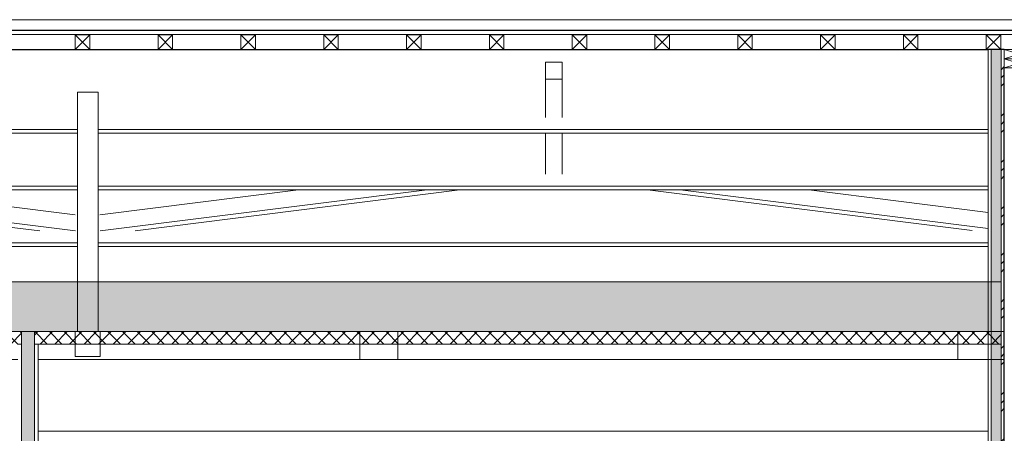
# Model space of a CAD drawing. Header units: millimetres. Extents: x -14541 to 215560, y -3285 to 6136.
# Tile 9 of 50: x 17014 to 21769, y 2860 to 4858. Entities that reach past the tile are written whole.
import ezdxf

# ---------------------------------------------------------------- set-up
doc = ezdxf.new("R2010")
doc.units = ezdxf.units.MM
for name, color, linetype, lineweight in [('A-CLNG', 13, 'Continuous', 13), ('A-CLNG-PATT', 13, 'Continuous', 13), ('A-DETL-GENF', 92, 'Continuous', 13), ('A-ROOF', 132, 'Continuous', 13), ('A-ROOF-FNSH', 132, 'Continuous', 13), ('A-WALL', 113, 'Continuous', 13), ('A-WALL-FNSH', 113, 'Continuous', 13), ('A-WALL-PATT', 111, 'Continuous', 13), ('S-BEAM', 12, 'Continuous', 13)]:
    doc.layers.add(name, color=color, linetype=linetype, lineweight=lineweight)

# ---------------------------------------------------------------- blocks, each defined once
blk = doc.blocks.new('Family - IfcBeam - PANNE-251724-COUPE AA_50')
at = {"layer": 'S-BEAM', "color": 10, "lineweight": 18}
for p, q in [((17292.4, 4327.6), (12800.6, 4327.6)), ((21691.2, 4327.6), (17392.4, 4327.6)), ((17292.4, 4310.1), (12800.6, 4310.1)), ((21691.2, 4310.1), (17392.4, 4310.1))]:
    blk.add_line(p, q, dxfattribs=at)
blk = doc.blocks.new('Family - IfcBeam - CVT-251972-COUPE AA_50')
at = {"layer": 'S-BEAM', "color": 10, "lineweight": 18}
for p, q in [((21693.4, 3351.5), (21544.1, 3351.5)), ((21544.1, 3351.5), (21544.1, 3306)), ((21769.1, 3351.5), (21693.4, 3351.5)), ((21769.1, 3261.9), (21769.1, 3351.5)), ((21544.1, 3306), (21544.1, 3216.5)), ((21769.1, 3216.5), (21769.1, 3261.9)), ((21544.1, 3216.5), (21619.8, 3216.5)), ((21544.1, 3216.5), (21544.1, 3216.5)), ((21619.8, 3216.5), (21769.1, 3216.5))]:
    blk.add_line(p, q, dxfattribs=at)
blk = doc.blocks.new('Family - IfcBeam - CVT-251994-COUPE AA_50')
at = {"layer": 'S-BEAM', "color": 10, "lineweight": 18}
for p, q in [((17362, 3351.5), (17282.4, 3351.5)), ((17282.4, 3351.5), (17282.4, 3311.1)), ((17402.4, 3351.5), (17362, 3351.5)), ((17402.4, 3271.9), (17402.4, 3351.5)), ((17282.4, 3311.1), (17282.4, 3231.5)), ((17402.4, 3231.5), (17402.4, 3271.9)), ((17282.4, 3231.5), (17322.8, 3231.5)), ((17282.4, 3231.5), (17282.4, 3231.5)), ((17322.8, 3231.5), (17402.4, 3231.5))]:
    blk.add_line(p, q, dxfattribs=at)
blk = doc.blocks.new('Family - IfcBeam - CVT-252086-COUPE AA_50')
at = {"layer": 'S-BEAM', "color": 10, "lineweight": 18}
blk.add_line((17291.6, 3216.5), (18655.9, 3216.5), dxfattribs=at)
blk = doc.blocks.new('Family - IfcBeam - ENTRETOISE-252178-COUPE AA_50')
at = {"layer": 'S-BEAM', "color": 10, "lineweight": 18}
for p, q in [((19587.3, 4652.7), (19553.3, 4652.7)), ((19553.3, 4652.7), (19553.3, 4605.7)), ((19633.3, 4652.7), (19587.3, 4652.7)), ((19633.3, 4617.6), (19633.3, 4652.7)), ((19633.3, 4570.4), (19633.3, 4617.6)), ((19553.3, 4605.7), (19553.3, 4570.4)), ((19553.3, 4570.4), (19598.8, 4570.4)), ((19553.3, 4570.4), (19553.3, 4385.9)), ((19598.8, 4570.4), (19633.3, 4570.4)), ((19633.3, 4570.4), (19633.3, 4385.9)), ((19553.3, 4310.1), (19553.3, 4112.1)), ((19633.3, 4310.1), (19633.3, 4112.1))]:
    blk.add_line(p, q, dxfattribs=at)
blk = doc.blocks.new('Family - IfcBeam - ENTRETOISE-252190-COUPE AA_50')
at = {"layer": 'S-BEAM', "color": 10, "lineweight": 18}
for p, q in [((20046.5, 4036.3), (21614.3, 3839.1)), ((20204, 4036.3), (21691.2, 3849.2)), ((20825.4, 4036.3), (21691.2, 3927.4))]:
    blk.add_line(p, q, dxfattribs=at)
blk = doc.blocks.new('Family - IfcBeam - ENTRETOISE-252230-COUPE AA_50')
at = {"layer": 'S-BEAM', "color": 10, "lineweight": 18}
for p, q in [((17400.6, 3915.5), (18360.8, 4036.3)), ((17403.4, 3837.8), (18982, 4036.3)), ((17572.1, 3839), (19140.4, 4036.3))]:
    blk.add_line(p, q, dxfattribs=at)
blk = doc.blocks.new('Family - IfcBeam - ENTRETOISE-252252-COUPE AA_50')
at = {"layer": 'S-BEAM', "color": 10, "lineweight": 18}
for p, q in [((15504.4, 4036.3), (17111.7, 3838.2)), ((15678.3, 4036.3), (17283.1, 3838.5)), ((16308.9, 4036.3), (17282.4, 3916.3))]:
    blk.add_line(p, q, dxfattribs=at)
blk = doc.blocks.new('Family - IfcBeam - CVT-252344-COUPE AA_50')
at = {"layer": 'S-BEAM', "color": 10, "lineweight": 18}
for p, q in [((14140.6, 3351.7), (14140.2, 3258.9)), ((14201.3, 3351.5), (14140.6, 3351.7)), ((14330.5, 3351.3), (14201.3, 3351.5)), ((14330.3, 3306.2), (14330.5, 3351.3)), ((14329.9, 3216.3), (14330.3, 3306.2)), ((14140.2, 3258.9), (14140, 3216.7)), ((14140, 3216.7), (14267.9, 3216.4)), ((14267.9, 3216.4), (14329.9, 3216.3)), ((17005, 3216.3), (14329.9, 3216.3)), ((17390.2, 3216.3), (17103, 3216.3))]:
    blk.add_line(p, q, dxfattribs=at)
blk = doc.blocks.new('Family - IfcBeam - CVT-252354-COUPE AA_50')
at = {"layer": 'S-BEAM', "color": 10, "lineweight": 18}
for p, q in [((18715.1, 3351.5), (18655.9, 3351.5)), ((18655.9, 3351.5), (18655.9, 3258.8)), ((18841, 3351.5), (18715.1, 3351.5)), ((18841, 3306.5), (18841, 3351.5)), ((18841, 3216.5), (18841, 3306.5)), ((18655.9, 3258.8), (18655.9, 3216.5)), ((18655.9, 3216.5), (18780.5, 3216.5)), ((18780.5, 3216.5), (18841, 3216.5)), ((21544.1, 3216.5), (18841, 3216.5))]:
    blk.add_line(p, q, dxfattribs=at)
blk = doc.blocks.new('Family - IfcBeam - PANNE-252510-COUPE AA_50')
at = {"layer": 'S-BEAM', "color": 10, "lineweight": 18}
for p, q in [((17292.4, 4053.8), (12800.6, 4053.8)), ((21691.2, 4053.8), (17392.4, 4053.8)), ((17292.4, 4036.3), (12800.6, 4036.3)), ((21691.2, 4036.3), (17392.4, 4036.3))]:
    blk.add_line(p, q, dxfattribs=at)
blk = doc.blocks.new('Family - IfcBeam - PANNE-252568-COUPE AA_50')
at = {"layer": 'S-BEAM', "color": 10, "lineweight": 18}
for p, q in [((17292.4, 3780.1), (12800.6, 3780.1)), ((17292.4, 3762.5), (12800.6, 3762.5)), ((21691.2, 3780.1), (17392.4, 3780.1)), ((21691.2, 3762.5), (17392.4, 3762.5))]:
    blk.add_line(p, q, dxfattribs=at)
blk = doc.blocks.new('Family - IfcPlate - PLAT-252630-COUPE AA_50')
at = {"layer": 'S-BEAM', "color": 10, "lineweight": 18}
for p, q in [((17361.7, 4508.7), (17292.4, 4508.7)), ((17292.4, 4508.7), (17292.4, 3689.6)), ((17392.4, 4508.7), (17361.7, 4508.7)), ((17392.4, 4401.3), (17392.4, 4508.7)), ((17392.4, 3351.5), (17392.4, 4401.3)), ((17292.4, 3689.6), (17292.4, 3459.1)), ((17292.4, 3459.1), (17292.4, 3351.5)), ((17292.4, 3351.5), (17358.3, 3351.5)), ((17358.3, 3351.5), (17392.4, 3351.5))]:
    blk.add_line(p, q, dxfattribs=at)
blk = doc.blocks.new('GROUPE SCOLAIRE ST JULIEN - PRO - Ind A_importrevit_ifc-1-COUPE AA_50')
at = {"layer": 'S-BEAM', "color": 10, "lineweight": 18}
for name in ['Family - IfcBeam - ENTRETOISE-252178-COUPE AA_50', 'Family - IfcBeam - PANNE-251724-COUPE AA_50', 'Family - IfcPlate - PLAT-252630-COUPE AA_50', 'Family - IfcBeam - PANNE-252510-COUPE AA_50', 'Family - IfcBeam - ENTRETOISE-252252-COUPE AA_50', 'Family - IfcBeam - ENTRETOISE-252230-COUPE AA_50', 'Family - IfcBeam - ENTRETOISE-252190-COUPE AA_50', 'Family - IfcBeam - PANNE-252568-COUPE AA_50', 'Family - IfcBeam - CVT-252344-COUPE AA_50', 'Family - IfcBeam - CVT-251994-COUPE AA_50', 'Family - IfcBeam - CVT-252354-COUPE AA_50', 'Family - IfcBeam - CVT-251972-COUPE AA_50', 'Family - IfcBeam - CVT-252086-COUPE AA_50']:
    blk.add_blockref(name, (0, 0), dxfattribs=at)
blk = doc.blocks.new('STR_RECTANGLE - Croix 45x145-7696953-COUPE AA_50')
at = {"layer": 'A-DETL-GENF'}
for p, q in [((-4484, 245), (-4484, 200)), ((-4484, 200), (-4484, 245)), ((-4484, 200), (-4339, 245)), ((-4339, 200), (-4484, 245)), ((-4339, 200), (-4339, 245)), ((-4339, 245), (-4339, 200)), ((-4484, 200), (-4339, 200)), ((-4339, 200), (-4484, 200))]:
    blk.add_line(p, q, dxfattribs=at)
blk = doc.blocks.new('STR_RECTANGLE - Croix 45x145-V4-COUPE AA_50')
at = {"layer": 'A-DETL-GENF'}
for p, q in [((-4484, 290), (-4484, 245)), ((-4339, 290), (-4484, 290)), ((-4484, 245), (-4484, 290)), ((-4484, 290), (-4339, 290)), ((-4484, 245), (-4339, 290)), ((-4339, 245), (-4484, 290)), ((-4339, 245), (-4339, 290)), ((-4339, 290), (-4339, 245)), ((-4484, 245), (-4339, 245)), ((-4339, 245), (-4484, 245))]:
    blk.add_line(p, q, dxfattribs=at)
blk = doc.blocks.new('Répétition de détail - Croix 70x70-8055932-COUPE AA_50')
at = {"layer": 'A-DETL-GENF'}
for p, q in [((17352.2, 4785), (17282.2, 4785)), ((17282.2, 4785), (17282.2, 4715)), ((17282.2, 4785), (17352.2, 4785)), ((17282.2, 4715), (17282.2, 4785)), ((17352.2, 4715), (17282.2, 4785)), ((17352.2, 4785), (17282.2, 4715)), ((17352.2, 4715), (17352.2, 4785)), ((17352.2, 4785), (17352.2, 4715)), ((17752.2, 4785), (17682.2, 4785)), ((17682.2, 4785), (17682.2, 4715)), ((17682.2, 4785), (17752.2, 4785)), ((17682.2, 4715), (17682.2, 4785)), ((17752.2, 4715), (17682.2, 4785)), ((17752.2, 4785), (17682.2, 4715)), ((17752.2, 4715), (17752.2, 4785)), ((17752.2, 4785), (17752.2, 4715)), ((18152.2, 4785), (18082.2, 4785)), ((18082.2, 4785), (18082.2, 4715)), ((18082.2, 4785), (18152.2, 4785)), ((18082.2, 4715), (18082.2, 4785)), ((18152.2, 4715), (18082.2, 4785)), ((18152.2, 4785), (18082.2, 4715)), ((18152.2, 4715), (18152.2, 4785)), ((18152.2, 4785), (18152.2, 4715)), ((18552.2, 4785), (18482.2, 4785)), ((18482.2, 4785), (18482.2, 4715)), ((18482.2, 4785), (18552.2, 4785)), ((18482.2, 4715), (18482.2, 4785)), ((18552.2, 4715), (18482.2, 4785)), ((18552.2, 4785), (18482.2, 4715)), ((18552.2, 4715), (18552.2, 4785)), ((18552.2, 4785), (18552.2, 4715)), ((18952.2, 4785), (18882.2, 4785)), ((18882.2, 4785), (18882.2, 4715)), ((18882.2, 4785), (18952.2, 4785)), ((18882.2, 4715), (18882.2, 4785)), ((18952.2, 4715), (18882.2, 4785)), ((18952.2, 4785), (18882.2, 4715)), ((18952.2, 4715), (18952.2, 4785)), ((18952.2, 4785), (18952.2, 4715)), ((19352.2, 4785), (19282.2, 4785)), ((19282.2, 4785), (19282.2, 4715)), ((19282.2, 4785), (19352.2, 4785)), ((19282.2, 4715), (19282.2, 4785)), ((19352.2, 4715), (19282.2, 4785)), ((19352.2, 4785), (19282.2, 4715)), ((19352.2, 4715), (19352.2, 4785)), ((19352.2, 4785), (19352.2, 4715)), ((19752.2, 4785), (19682.2, 4785)), ((19682.2, 4785), (19682.2, 4715)), ((19682.2, 4785), (19752.2, 4785)), ((19682.2, 4715), (19682.2, 4785)), ((19752.2, 4715), (19682.2, 4785)), ((19752.2, 4785), (19682.2, 4715)), ((19752.2, 4715), (19752.2, 4785)), ((19752.2, 4785), (19752.2, 4715)), ((20152.2, 4785), (20082.2, 4785)), ((20082.2, 4785), (20082.2, 4715)), ((20082.2, 4785), (20152.2, 4785)), ((20082.2, 4715), (20082.2, 4785)), ((20152.2, 4715), (20082.2, 4785)), ((20152.2, 4785), (20082.2, 4715)), ((20152.2, 4715), (20152.2, 4785)), ((20152.2, 4785), (20152.2, 4715)), ((20552.2, 4785), (20482.2, 4785)), ((20482.2, 4785), (20482.2, 4715)), ((20482.2, 4785), (20552.2, 4785)), ((20482.2, 4715), (20482.2, 4785)), ((20552.2, 4715), (20482.2, 4785)), ((20552.2, 4785), (20482.2, 4715)), ((20552.2, 4715), (20552.2, 4785)), ((20552.2, 4785), (20552.2, 4715)), ((20952.2, 4785), (20882.2, 4785)), ((20882.2, 4785), (20882.2, 4715)), ((20882.2, 4785), (20952.2, 4785)), ((20882.2, 4715), (20882.2, 4785)), ((20952.2, 4715), (20882.2, 4785)), ((20952.2, 4785), (20882.2, 4715)), ((20952.2, 4715), (20952.2, 4785)), ((20952.2, 4785), (20952.2, 4715)), ((21352.2, 4785), (21282.2, 4785)), ((21282.2, 4785), (21282.2, 4715)), ((21282.2, 4785), (21352.2, 4785)), ((21282.2, 4715), (21282.2, 4785)), ((21352.2, 4715), (21282.2, 4785)), ((21352.2, 4785), (21282.2, 4715)), ((21352.2, 4715), (21352.2, 4785)), ((21352.2, 4785), (21352.2, 4715)), ((21752.2, 4785), (21682.2, 4785)), ((21682.2, 4785), (21682.2, 4715)), ((21682.2, 4785), (21752.2, 4785)), ((21682.2, 4715), (21682.2, 4785)), ((21752.2, 4715), (21682.2, 4785)), ((21752.2, 4785), (21682.2, 4715)), ((21752.2, 4715), (21752.2, 4785)), ((21752.2, 4785), (21752.2, 4715)), ((17282.2, 4715), (17352.2, 4715)), ((17352.2, 4715), (17282.2, 4715)), ((17682.2, 4715), (17752.2, 4715)), ((17752.2, 4715), (17682.2, 4715)), ((18082.2, 4715), (18152.2, 4715)), ((18152.2, 4715), (18082.2, 4715)), ((18482.2, 4715), (18552.2, 4715)), ((18552.2, 4715), (18482.2, 4715)), ((18882.2, 4715), (18952.2, 4715)), ((18952.2, 4715), (18882.2, 4715)), ((19282.2, 4715), (19352.2, 4715)), ((19352.2, 4715), (19282.2, 4715)), ((19682.2, 4715), (19752.2, 4715)), ((19752.2, 4715), (19682.2, 4715)), ((20082.2, 4715), (20152.2, 4715)), ((20152.2, 4715), (20082.2, 4715)), ((20482.2, 4715), (20552.2, 4715)), ((20552.2, 4715), (20482.2, 4715)), ((20882.2, 4715), (20952.2, 4715)), ((20952.2, 4715), (20882.2, 4715)), ((21282.2, 4715), (21352.2, 4715)), ((21352.2, 4715), (21282.2, 4715)), ((21682.2, 4715), (21752.2, 4715)), ((21752.2, 4715), (21682.2, 4715))]:
    blk.add_line(p, q, dxfattribs=at)

msp = doc.modelspace()

# ---------------------------------------------------------------- hatches: boundary and pattern name
at = {"layer": 'A-CLNG-PATT'}
h = msp.add_hatch(dxfattribs=at)
h.set_pattern_fill('FP_17', color=30, angle=-225, style=0, pattern_type=2)
h.set_pattern_definition([(225, (8715.084, 3591.475), (-88.8996, -177.79988), [15.715, -110.008]), (225, (8681.747, 3513.69), (-88.8996, -177.79988), [15.715, -110.008]), (225, (8670.634, 3591.475), (-88.8996, -177.79988), [15.715, -110.008]), (225, (8637.297, 3513.69), (-88.8996, -177.79988), [15.715, -110.008]), (251.565, (8703.972, 3580.362), (-88.89985, -355.599625), [35.141, -245.986]), (251.565, (8692.86, 3547.025), (-88.89985, -355.599625), [35.141, -245.986]), (251.565, (8659.522, 3580.362), (-88.89985, -355.599625), [35.141, -245.986]), (251.565, (8648.41, 3547.025), (-88.89985, -355.599625), [35.141, -245.986]), (315, (8703.97, 3513.69), (-88.8996, 177.79988), [15.715, -110.008]), (315, (8670.634, 3591.475), (-88.8996, 177.79988), [15.715, -110.008]), (315, (8659.52, 3513.69), (-88.8996, 177.79988), [15.715, -110.008]), (315, (8626.184, 3591.475), (-88.8996, 177.79988), [15.715, -110.008]), (288.435, (8692.86, 3547.025), (-88.89985, 355.599625), [35.141, -245.986]), (288.435, (8681.746, 3580.362), (-88.89985, 355.599625), [35.141, -245.986]), (288.435, (8648.41, 3547.025), (-88.89985, 355.599625), [35.141, -245.986]), (288.435, (8637.297, 3580.362), (-88.89985, 355.599625), [35.141, -245.986])])
h.paths.add_polyline_path([(-4324, 3351.5), (21754.2, 3351.5), (21754.2, 3591.5), (-4324, 3591.5), (-4324, 3536.6)])
h = msp.add_hatch(dxfattribs=at)
h.set_pattern_fill('FP_16', color=30, angle=-225, style=0, pattern_type=2)
h.set_pattern_definition([(225, (8715.084, 3591.475), (35.35534, -35.35534), []), (315, (8715.084, 3591.475), (35.35534, 35.35534), [])])
h.paths.add_polyline_path([(9193.2, 3291.5), (17023, 3291.5), (17023, 3351.5), (9193.2, 3351.5)])
h.paths.add_polyline_path([(21754.2, 3291.5), (21754.2, 3351.5), (17085, 3351.5), (17085, 3291.5), (21333.9, 3291.5)])
h.paths.add_polyline_path([(-3502.9, 3291.5), (3550.6, 3291.5), (3550.6, 3351.5), (-4324, 3351.5), (-4324, 3291.5)])
h.paths.add_polyline_path([(3630.6, 3291.5), (9131.2, 3291.5), (9131.2, 3351.5), (3612.6, 3351.5), (3612.6, 3291.5)])
at = {"layer": 'A-WALL-PATT'}
h = msp.add_hatch(dxfattribs=at)
h.set_pattern_fill('FP_18', color=30, angle=135, style=0, pattern_type=2)
h.set_pattern_definition([(135, (22072.18, 2635.77), (-177.7999, 88.8996), [15.715, -110.008]), (135, (21994.39, 2669.11), (-177.7999, 88.8996), [15.715, -110.008]), (135, (22072.18, 2680.22), (-177.7999, 88.8996), [15.715, -110.008]), (135, (21994.39, 2713.56), (-177.7999, 88.8996), [15.715, -110.008]), (161.565, (22061.066, 2646.882), (-355.59962, 88.89985), [35.141, -245.986]), (161.565, (22027.73, 2657.995), (-355.59962, 88.89985), [35.141, -245.986]), (161.565, (22061.066, 2691.333), (-355.59962, 88.89985), [35.141, -245.986]), (161.565, (22027.73, 2702.445), (-355.59962, 88.89985), [35.141, -245.986]), (225, (21994.39, 2646.88), (177.7999, 88.8996), [15.715, -110.008]), (225, (22072.18, 2680.22), (177.7999, 88.8996), [15.715, -110.008]), (225, (21994.39, 2691.33), (177.7999, 88.8996), [15.715, -110.008]), (225, (22072.18, 2724.67), (177.7999, 88.8996), [15.715, -110.008]), (198.435, (22027.73, 2657.995), (355.59962, 88.89985), [35.141, -245.986]), (198.435, (22061.067, 2669.107), (355.59962, 88.89985), [35.141, -245.986]), (198.435, (22027.73, 2702.445), (355.59962, 88.89985), [35.141, -245.986]), (198.435, (22061.067, 2713.558), (355.59962, 88.89985), [35.141, -245.986])])
h.paths.add_polyline_path([(21706.2, -172.9), (21754.2, -172.9), (21754.2, 4714.4), (21706.2, 4714.4), (21706.2, -114.9)])
h = msp.add_hatch(dxfattribs=at)
h.set_pattern_fill('FP_4', color=30, style=0, pattern_type=2)
h.set_pattern_definition([(45, (9808.49, 3183.11), (-112.2532, 112.2532), []), (45, (9848.18, 3183.11), (0, 224.5064), []), (45, (9768.8, 3183.11), (0, 224.5064), [])])
h.paths.add_polyline_path([(21769.2, 200), (21769.2, 4714.4), (21754.2, 4714.4), (21754.2, 200)])
h = msp.add_hatch(dxfattribs=at)
h.set_pattern_fill('FP_3', color=30, angle=135, style=0, pattern_type=2)
h.set_pattern_definition([(135, (17103, 1645.74), (-177.7999, 88.8996), [15.715, -110.008]), (135, (17025.21, 1679.075), (-177.7999, 88.8996), [15.715, -110.008]), (135, (17103, 1690.19), (-177.7999, 88.8996), [15.715, -110.008]), (135, (17025.21, 1723.525), (-177.7999, 88.8996), [15.715, -110.008]), (161.565, (17091.887, 1656.85), (-355.59962, 88.89985), [35.141, -245.986]), (161.565, (17058.55, 1667.962), (-355.59962, 88.89985), [35.141, -245.986]), (161.565, (17091.887, 1701.3), (-355.59962, 88.89985), [35.141, -245.986]), (161.565, (17058.55, 1712.413), (-355.59962, 88.89985), [35.141, -245.986]), (225, (17025.21, 1656.85), (177.7999, 88.8996), [15.715, -110.008]), (225, (17103, 1690.19), (177.7999, 88.8996), [15.715, -110.008]), (225, (17025.21, 1701.3), (177.7999, 88.8996), [15.715, -110.008]), (225, (17103, 1734.64), (177.7999, 88.8996), [15.715, -110.008]), (198.435, (17058.55, 1667.962), (355.59962, 88.89985), [35.141, -245.986]), (198.435, (17091.887, 1679.075), (355.59962, 88.89985), [35.141, -245.986]), (198.435, (17058.55, 1712.413), (355.59962, 88.89985), [35.141, -245.986]), (198.435, (17091.887, 1723.525), (355.59962, 88.89985), [35.141, -245.986])])
h.paths.add_polyline_path([(17085, -175), (17085, 3351.5), (17023, 3351.5), (17023, -175)])

# ---------------------------------------------------------------- linework, layer by layer
at = {"layer": 'A-CLNG', "color": 30}
for p, q in [((21754.2, 3591.5), (-4324, 3591.5)), ((21754.2, 3351.5), (-4324, 3351.5)), ((17103, 3291.5), (21754.2, 3291.5)), ((21691.2, 2870), (17103, 2870))]:
    msp.add_line(p, q, dxfattribs=at)
at = {"layer": 'A-ROOF', "color": 20, "lineweight": 25}
for p, q in [((-11692, 4807), (22152.2, 4807)), ((-4261, 4714.4), (21691.2, 4714.4))]:
    msp.add_line(p, q, dxfattribs=at)
at = {"layer": 'A-ROOF', "color": 30}
msp.add_line((-11692, 4786.4), (22152.2, 4786.4), dxfattribs=at)
at = {"layer": 'A-ROOF-FNSH', "color": 30}
msp.add_line((22152.2, 4858.4), (-11692, 4858.4), dxfattribs=at)
at = {"layer": 'A-WALL', "color": 20, "lineweight": 25}
for p, q in [((21769.2, 4714.4), (21691.2, 4714.4)), ((21769.2, 290), (21769.2, 4625))]:
    msp.add_line(p, q, dxfattribs=at)
at = {"layer": 'A-WALL', "color": 30}
for p, q in [((21706.2, -172.9), (21706.2, 4714.4)), ((21754.2, 200), (21754.2, 4714.4)), ((17023, 3351.5), (17023, 0)), ((17085, 3351.5), (17085, 0)), ((17023, 3291.5), (17005, 3291.5)), ((17103, 3291.5), (17085, 3291.5))]:
    msp.add_line(p, q, dxfattribs=at)
at = {"layer": 'A-WALL-FNSH', "color": 30}
for p, q in [((21691.2, 4714.4), (21691.2, 558.8)), ((17103, 558.8), (17103, 3291.5))]:
    msp.add_line(p, q, dxfattribs=at)

# ---------------------------------------------------------------- block references
at = {"lineweight": 5}
msp.add_blockref('GROUPE SCOLAIRE ST JULIEN - PRO - Ind A_importrevit_ifc-1-COUPE AA_50', (0, 0), dxfattribs=at)
at = {"layer": 'A-DETL-GENF'}
for name, p in [('Répétition de détail - Croix 70x70-8055932-COUPE AA_50', (0, 0)), ('STR_RECTANGLE - Croix 45x145-V4-COUPE AA_50', (26253.2, 4425)), ('STR_RECTANGLE - Croix 45x145-7696953-COUPE AA_50', (26253.2, 4425))]:
    msp.add_blockref(name, p, dxfattribs=at)

doc.saveas('drawing.dxf')
